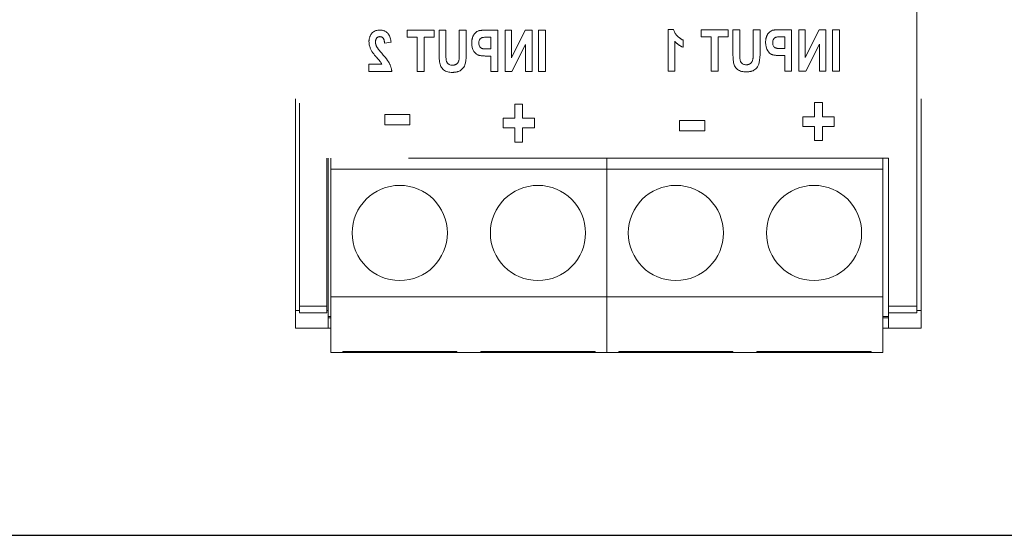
# Model space of a CAD drawing. Extents: x 0 to 4084, y 0 to 2754.
# Tile 14 of 34: x 1956 to 2021, y 2210 to 2244. Entities that reach past the tile are written whole.
import ezdxf

# ---------------------------------------------------------------- set-up
doc = ezdxf.new("R2010")
doc.units = 0
doc.header["$LTSCALE"] = 5
doc.header["$MEASUREMENT"] = 0
doc.linetypes.add('DASHED2', pattern=[9.525, 6.35, -3.175])
doc.layers.add('01-DRAW', color=7, linetype='CONTINUOUS')
doc.layers.add('Visible (ISO)', color=7, linetype='CONTINUOUS', lineweight=50)
doc.layers.add('Visible Narrow (ISO)', color=7, linetype='CONTINUOUS', lineweight=35)

msp = doc.modelspace()

# ---------------------------------------------------------------- linework, layer by layer
at = {"layer": '01-DRAW', "linetype": 'Continuous'}
msp.add_line((1756.145, 2210), (2238, 2210), dxfattribs=at)
at = {"layer": 'Visible (ISO)', "linetype": 'DASHED2', "lineweight": 18}
for p, q in [((1974.538, 2334.135), (1974.538, 2224.891)), ((2015.938, 2334.135), (2015.938, 2224.891)), ((1974.808, 2333.85), (1974.808, 2225.175)), ((2015.668, 2225.175), (2015.668, 2333.85)), ((1981.931, 2243.435), (1981.931, 2242.971)), ((1981.931, 2243.435), (1983.72, 2243.435)), ((1983.72, 2242.971), (1983.72, 2243.435)), ((1984.039, 2243.435), (1984.039, 2241.993)), ((1984.039, 2243.435), (1984.492, 2243.435)), ((1984.492, 2241.916), (1984.492, 2243.435)), ((1985.38, 2243.435), (1985.38, 2241.948)), ((1985.38, 2243.435), (1985.834, 2243.435)), ((1985.834, 2241.971), (1985.834, 2243.435)), ((1987.197, 2243.435), (1987.926, 2243.435)), ((1987.926, 2240.69), (1987.926, 2243.435)), ((1988.406, 2243.435), (1988.406, 2240.69)), ((1988.406, 2243.435), (1988.829, 2243.435)), ((1988.829, 2241.601), (1988.829, 2243.435)), ((1989.749, 2243.435), (1988.829, 2241.601)), ((1989.749, 2243.435), (1990.192, 2243.435)), ((1990.192, 2240.69), (1990.192, 2243.435)), ((1990.631, 2243.435), (1990.631, 2240.69)), ((1990.631, 2243.435), (1991.084, 2243.435)), ((1991.084, 2240.69), (1991.084, 2243.435)), ((1999.203, 2243.474), (1999.203, 2240.721)), ((1999.203, 2243.474), (1999.552, 2243.474)), ((2001.379, 2243.466), (2001.379, 2243.002)), ((2001.379, 2243.466), (2003.167, 2243.466)), ((2003.167, 2243.002), (2003.167, 2243.466)), ((2003.486, 2243.466), (2003.486, 2242.024)), ((2003.486, 2243.466), (2003.94, 2243.466)), ((2003.94, 2241.947), (2003.94, 2243.466)), ((2004.828, 2243.466), (2004.828, 2241.979)), ((2004.828, 2243.466), (2005.281, 2243.466)), ((2005.281, 2242.002), (2005.281, 2243.466)), ((2006.644, 2243.466), (2007.374, 2243.466)), ((2007.374, 2240.721), (2007.374, 2243.466)), ((2007.853, 2243.466), (2008.277, 2243.466)), ((2007.853, 2243.466), (2007.853, 2240.721)), ((2009.197, 2243.466), (2008.277, 2241.632)), ((2008.277, 2241.632), (2008.277, 2243.466)), ((2009.197, 2243.466), (2009.64, 2243.466)), ((2009.64, 2240.721), (2009.64, 2243.466)), ((2010.078, 2243.466), (2010.532, 2243.466)), ((2010.078, 2243.466), (2010.078, 2240.721)), ((2010.532, 2240.721), (2010.532, 2243.466)), ((1982.599, 2242.971), (1981.931, 2242.971)), ((1982.599, 2242.971), (1982.599, 2240.69)), ((1983.72, 2242.971), (1983.053, 2242.971)), ((1983.053, 2240.69), (1983.053, 2242.971)), ((1987.473, 2242.971), (1987.252, 2242.971)), ((1987.473, 2242.971), (1987.473, 2242.19)), ((2000.191, 2242.306), (2000.191, 2242.783)), ((2002.046, 2243.002), (2001.379, 2243.002)), ((2002.046, 2243.002), (2002.046, 2240.721)), ((2003.167, 2243.002), (2002.5, 2243.002)), ((2002.5, 2240.721), (2002.5, 2243.002)), ((2006.92, 2243.002), (2006.7, 2243.002)), ((2006.92, 2243.002), (2006.92, 2242.221)), ((1980.434, 2242.579), (1980.862, 2242.633)), ((1987.223, 2242.19), (1987.473, 2242.19)), ((1988.864, 2240.69), (1989.769, 2242.481)), ((1989.769, 2242.481), (1989.769, 2240.69)), ((1999.633, 2240.721), (1999.633, 2242.704)), ((2006.67, 2242.221), (2006.92, 2242.221)), ((2008.311, 2240.721), (2009.216, 2242.512)), ((2009.216, 2242.512), (2009.216, 2240.721)), ((1987.473, 2241.725), (1987.175, 2241.725)), ((1987.473, 2241.725), (1987.473, 2240.69)), ((2006.92, 2241.756), (2006.623, 2241.756)), ((2006.92, 2241.756), (2006.92, 2240.721)), ((1979.403, 2241.178), (1979.403, 2240.69)), ((1979.403, 2241.178), (1980.258, 2241.178)), ((1980.913, 2240.69), (1979.403, 2240.69)), ((1983.053, 2240.69), (1982.599, 2240.69)), ((1987.926, 2240.69), (1987.473, 2240.69)), ((1988.864, 2240.69), (1988.406, 2240.69)), ((1990.192, 2240.69), (1989.769, 2240.69)), ((1991.084, 2240.69), (1990.631, 2240.69)), ((1999.633, 2240.721), (1999.203, 2240.721)), ((2002.5, 2240.721), (2002.046, 2240.721)), ((2007.374, 2240.721), (2006.92, 2240.721)), ((2008.311, 2240.721), (2007.853, 2240.721)), ((2009.64, 2240.721), (2009.216, 2240.721)), ((2010.532, 2240.721), (2010.078, 2240.721)), ((1989.054, 2238.544), (1989.054, 2237.609)), ((1989.054, 2238.544), (1989.571, 2238.544)), ((1989.571, 2237.609), (1989.571, 2238.544)), ((2008.894, 2238.64), (2008.894, 2237.706)), ((2008.894, 2238.64), (2009.41, 2238.64)), ((2009.41, 2237.706), (2009.41, 2238.64)), ((1980.448, 2237.85), (1980.448, 2237.16)), ((1980.448, 2237.85), (1982.115, 2237.85)), ((1982.115, 2237.16), (1982.115, 2237.85)), ((1988.277, 2237.609), (1988.277, 2236.964)), ((1988.277, 2237.609), (1989.054, 2237.609)), ((1989.571, 2237.609), (1990.345, 2237.609)), ((1990.345, 2236.964), (1990.345, 2237.609)), ((2008.117, 2237.706), (2008.117, 2237.06)), ((2008.117, 2237.706), (2008.894, 2237.706)), ((2009.41, 2237.706), (2010.185, 2237.706)), ((2010.185, 2237.06), (2010.185, 2237.706)), ((1982.115, 2237.16), (1980.448, 2237.16)), ((1989.054, 2236.964), (1988.277, 2236.964)), ((1989.054, 2236.964), (1989.054, 2236.03)), ((1990.345, 2236.964), (1989.571, 2236.964)), ((1989.571, 2236.03), (1989.571, 2236.964)), ((1999.962, 2237.466), (1999.962, 2236.776)), ((1999.962, 2237.466), (2001.629, 2237.466)), ((2001.629, 2236.776), (2001.629, 2237.466)), ((2008.894, 2237.06), (2008.117, 2237.06)), ((2008.894, 2237.06), (2008.894, 2236.126)), ((2010.185, 2237.06), (2009.41, 2237.06)), ((2009.41, 2236.126), (2009.41, 2237.06)), ((2001.629, 2236.776), (1999.962, 2236.776)), ((1989.571, 2236.03), (1989.054, 2236.03)), ((2009.41, 2236.126), (2008.894, 2236.126)), ((2013.778, 2234.967), (1976.608, 2234.967)), ((1976.608, 2225.175), (1976.608, 2234.967)), ((1976.698, 2224.891), (1976.698, 2234.963)), ((2013.778, 2234.963), (1976.698, 2234.963)), ((1976.878, 2234.243), (1976.878, 2234.963)), ((1995.148, 2234.243), (1995.148, 2234.963)), ((1995.148, 2234.963), (1995.148, 2234.243)), ((2013.418, 2234.963), (2013.418, 2234.243)), ((2013.778, 2234.967), (2013.778, 2225.175)), ((1976.878, 2225.783), (1976.878, 2234.243)), ((1976.878, 2234.243), (1995.148, 2234.243)), ((1995.148, 2225.783), (1995.148, 2234.243)), ((1995.148, 2234.243), (2013.418, 2234.243)), ((1995.148, 2234.243), (1995.148, 2225.783)), ((2013.418, 2234.243), (2013.418, 2225.783)), ((1976.878, 2222.093), (1976.878, 2225.783)), ((1976.878, 2225.783), (1995.148, 2225.783)), ((1995.148, 2222.093), (1995.148, 2225.783)), ((1995.148, 2225.783), (2013.418, 2225.783)), ((1995.148, 2225.783), (1995.148, 2222.093)), ((2013.418, 2225.783), (2013.418, 2222.093)), ((1974.538, 2224.891), (1974.538, 2223.713)), ((1974.808, 2224.725), (1974.808, 2225.175)), ((1974.808, 2224.725), (1976.608, 2224.725)), ((1976.608, 2225.175), (1976.608, 2224.725)), ((1976.698, 2223.713), (1976.698, 2224.891)), ((2013.778, 2224.725), (2013.778, 2225.175)), ((2013.778, 2224.725), (2013.778, 2223.713)), ((2013.778, 2224.725), (2015.668, 2224.725)), ((2015.668, 2225.175), (2015.668, 2224.725)), ((2015.938, 2224.891), (2015.938, 2223.713)), ((1976.698, 2224.478), (1976.878, 2224.478)), ((1976.878, 2224.388), (1976.698, 2224.388)), ((2013.418, 2224.478), (2013.778, 2224.478)), ((2013.778, 2224.388), (2013.418, 2224.388)), ((1976.698, 2223.713), (1974.538, 2223.713)), ((1976.698, 2223.713), (1976.878, 2223.713)), ((2013.418, 2223.713), (2013.778, 2223.713)), ((2015.938, 2223.713), (2013.778, 2223.713)), ((1976.878, 2222.093), (1977.661, 2222.093)), ((1977.661, 2222.174), (1977.661, 2222.093)), ((1985.221, 2222.174), (1977.661, 2222.174)), ((1977.661, 2222.093), (1985.221, 2222.093)), ((1985.221, 2222.093), (1985.221, 2222.174)), ((1985.221, 2222.093), (1986.805, 2222.093)), ((1986.805, 2222.174), (1986.805, 2222.093)), ((1994.365, 2222.174), (1986.805, 2222.174)), ((1986.805, 2222.093), (1994.365, 2222.093)), ((1994.365, 2222.093), (1994.365, 2222.174)), ((1994.365, 2222.093), (1995.148, 2222.093)), ((1995.148, 2222.093), (1995.931, 2222.093)), ((1995.931, 2222.174), (1995.931, 2222.093)), ((2003.491, 2222.174), (1995.931, 2222.174)), ((1995.931, 2222.093), (2003.491, 2222.093)), ((2003.491, 2222.093), (2003.491, 2222.174)), ((2003.491, 2222.093), (2005.075, 2222.093)), ((2005.075, 2222.174), (2005.075, 2222.093)), ((2012.635, 2222.174), (2005.075, 2222.174)), ((2005.075, 2222.093), (2012.635, 2222.093)), ((2012.635, 2222.093), (2012.635, 2222.174)), ((2012.635, 2222.093), (2013.418, 2222.093))]:
    msp.add_line(p, q, dxfattribs=at)
at = {"layer": 'Visible (ISO)', "linetype": 'DASHED2', "lineweight": 18, "flags": 128}
for points in [[(1979.403, 2242.686), (1979.403, 2242.723), (1979.405, 2242.76), (1979.409, 2242.796), (1979.414, 2242.832), (1979.421, 2242.869), (1979.429, 2242.905), (1979.439, 2242.94), (1979.45, 2242.975), (1979.463, 2243.009), (1979.478, 2243.043), (1979.494, 2243.076), (1979.512, 2243.109), (1979.535, 2243.148), (1979.566, 2243.192), (1979.602, 2243.238), (1979.646, 2243.283), (1979.694, 2243.323), (1979.747, 2243.357), (1979.803, 2243.385), (1979.863, 2243.407), (1979.924, 2243.424), (1979.987, 2243.435), (1980.051, 2243.441), (1980.115, 2243.443)], [(1980.115, 2243.443), (1980.155, 2243.443), (1980.195, 2243.44), (1980.235, 2243.436), (1980.274, 2243.43), (1980.313, 2243.422), (1980.351, 2243.412), (1980.389, 2243.4), (1980.426, 2243.386), (1980.462, 2243.369), (1980.497, 2243.351), (1980.53, 2243.33), (1980.562, 2243.307), (1980.593, 2243.282), (1980.622, 2243.255), (1980.654, 2243.222), (1980.686, 2243.181), (1980.72, 2243.131), (1980.752, 2243.072), (1980.782, 2243.003), (1980.806, 2242.932), (1980.826, 2242.858), (1980.842, 2242.783), (1980.853, 2242.707), (1980.862, 2242.633)], [(1986.662, 2243.396), (1986.676, 2243.4), (1986.691, 2243.404), (1986.708, 2243.407), (1986.726, 2243.411), (1986.744, 2243.413), (1986.764, 2243.416), (1986.785, 2243.419), (1986.806, 2243.421), (1986.828, 2243.423), (1986.851, 2243.425), (1986.875, 2243.426), (1986.899, 2243.428), (1986.923, 2243.429), (1986.948, 2243.43), (1986.973, 2243.431), (1986.999, 2243.432), (1987.024, 2243.433), (1987.049, 2243.433), (1987.075, 2243.434), (1987.1, 2243.434), (1987.125, 2243.435), (1987.149, 2243.435), (1987.173, 2243.435), (1987.197, 2243.435)], [(1999.552, 2243.474), (1999.57, 2243.421), (1999.59, 2243.37), (1999.614, 2243.319), (1999.641, 2243.27), (1999.67, 2243.223), (1999.702, 2243.177), (1999.736, 2243.134), (1999.77, 2243.094), (1999.803, 2243.059), (1999.836, 2243.027), (1999.866, 2242.998), (1999.894, 2242.974), (1999.919, 2242.953), (1999.941, 2242.935), (1999.964, 2242.917), (1999.988, 2242.9), (2000.012, 2242.882), (2000.036, 2242.866), (2000.061, 2242.85), (2000.086, 2242.835), (2000.112, 2242.821), (2000.138, 2242.807), (2000.165, 2242.795), (2000.191, 2242.783)], [(2006.109, 2243.427), (2006.123, 2243.431), (2006.139, 2243.435), (2006.155, 2243.438), (2006.173, 2243.441), (2006.192, 2243.444), (2006.211, 2243.447), (2006.232, 2243.449), (2006.254, 2243.452), (2006.276, 2243.454), (2006.299, 2243.456), (2006.322, 2243.457), (2006.346, 2243.459), (2006.371, 2243.46), (2006.395, 2243.461), (2006.421, 2243.462), (2006.446, 2243.463), (2006.471, 2243.464), (2006.497, 2243.464), (2006.522, 2243.465), (2006.547, 2243.465), (2006.572, 2243.465), (2006.597, 2243.466), (2006.621, 2243.466), (2006.644, 2243.466)], [(1980.126, 2243.007), (1980.109, 2243.007), (1980.092, 2243.005), (1980.076, 2243.003), (1980.06, 2243), (1980.043, 2242.997), (1980.028, 2242.992), (1980.012, 2242.986), (1979.997, 2242.979), (1979.982, 2242.971), (1979.969, 2242.962), (1979.955, 2242.953), (1979.943, 2242.943), (1979.931, 2242.932), (1979.919, 2242.92), (1979.907, 2242.905), (1979.894, 2242.887), (1979.881, 2242.866), (1979.869, 2242.84), (1979.857, 2242.809), (1979.848, 2242.777), (1979.842, 2242.744), (1979.838, 2242.71), (1979.835, 2242.677), (1979.835, 2242.643)], [(1980.434, 2242.579), (1980.432, 2242.608), (1980.43, 2242.636), (1980.426, 2242.664), (1980.422, 2242.691), (1980.418, 2242.718), (1980.412, 2242.744), (1980.406, 2242.769), (1980.399, 2242.793), (1980.39, 2242.816), (1980.381, 2242.838), (1980.371, 2242.859), (1980.36, 2242.879), (1980.347, 2242.899), (1980.333, 2242.917), (1980.317, 2242.934), (1980.3, 2242.95), (1980.281, 2242.964), (1980.261, 2242.976), (1980.24, 2242.986), (1980.218, 2242.994), (1980.196, 2243), (1980.173, 2243.004), (1980.149, 2243.006), (1980.126, 2243.007)], [(1986.202, 2242.588), (1986.202, 2242.621), (1986.203, 2242.654), (1986.205, 2242.688), (1986.208, 2242.721), (1986.211, 2242.755), (1986.216, 2242.788), (1986.221, 2242.821), (1986.227, 2242.854), (1986.234, 2242.886), (1986.243, 2242.918), (1986.252, 2242.95), (1986.263, 2242.982), (1986.275, 2243.013), (1986.288, 2243.043), (1986.303, 2243.073), (1986.319, 2243.102), (1986.339, 2243.135), (1986.366, 2243.174), (1986.4, 2243.218), (1986.442, 2243.262), (1986.49, 2243.305), (1986.544, 2243.342), (1986.601, 2243.373), (1986.662, 2243.396)], [(1987.252, 2242.971), (1987.188, 2242.97), (1987.121, 2242.969), (1987.053, 2242.965), (1986.989, 2242.96), (1986.938, 2242.953), (1986.902, 2242.946), (1986.877, 2242.938), (1986.859, 2242.931), (1986.843, 2242.923), (1986.828, 2242.914), (1986.814, 2242.904), (1986.8, 2242.893), (1986.787, 2242.882), (1986.775, 2242.869), (1986.761, 2242.855), (1986.746, 2242.836), (1986.731, 2242.813), (1986.715, 2242.786), (1986.701, 2242.755), (1986.689, 2242.722), (1986.681, 2242.687), (1986.675, 2242.652), (1986.672, 2242.617), (1986.671, 2242.581)], [(2005.649, 2242.619), (2005.65, 2242.652), (2005.651, 2242.685), (2005.653, 2242.719), (2005.655, 2242.752), (2005.659, 2242.785), (2005.663, 2242.819), (2005.668, 2242.852), (2005.675, 2242.885), (2005.682, 2242.917), (2005.69, 2242.949), (2005.7, 2242.981), (2005.71, 2243.013), (2005.722, 2243.043), (2005.736, 2243.074), (2005.75, 2243.104), (2005.766, 2243.133), (2005.786, 2243.166), (2005.813, 2243.205), (2005.848, 2243.248), (2005.889, 2243.293), (2005.938, 2243.336), (2005.991, 2243.373), (2006.048, 2243.403), (2006.109, 2243.427)], [(2006.7, 2243.002), (2006.636, 2243.001), (2006.568, 2242.999), (2006.501, 2242.996), (2006.437, 2242.991), (2006.386, 2242.984), (2006.349, 2242.977), (2006.324, 2242.969), (2006.306, 2242.962), (2006.291, 2242.954), (2006.276, 2242.945), (2006.261, 2242.935), (2006.248, 2242.924), (2006.234, 2242.913), (2006.222, 2242.9), (2006.209, 2242.885), (2006.194, 2242.867), (2006.178, 2242.844), (2006.163, 2242.817), (2006.149, 2242.786), (2006.137, 2242.753), (2006.128, 2242.718), (2006.122, 2242.683), (2006.119, 2242.648), (2006.118, 2242.612)], [(1979.907, 2241.633), (1979.881, 2241.663), (1979.853, 2241.695), (1979.826, 2241.726), (1979.798, 2241.759), (1979.771, 2241.792), (1979.743, 2241.826), (1979.717, 2241.86), (1979.691, 2241.893), (1979.666, 2241.927), (1979.642, 2241.96), (1979.62, 2241.993), (1979.598, 2242.028), (1979.576, 2242.065), (1979.554, 2242.104), (1979.532, 2242.146), (1979.511, 2242.191), (1979.49, 2242.24), (1979.47, 2242.293), (1979.452, 2242.349), (1979.435, 2242.409), (1979.422, 2242.472), (1979.411, 2242.54), (1979.405, 2242.611), (1979.403, 2242.686)], [(1979.835, 2242.643), (1979.835, 2242.629), (1979.835, 2242.614), (1979.836, 2242.599), (1979.838, 2242.585), (1979.839, 2242.57), (1979.841, 2242.556), (1979.844, 2242.542), (1979.846, 2242.527), (1979.849, 2242.513), (1979.853, 2242.499), (1979.856, 2242.485), (1979.861, 2242.471), (1979.865, 2242.457), (1979.87, 2242.443), (1979.874, 2242.429), (1979.88, 2242.415), (1979.885, 2242.402), (1979.891, 2242.388), (1979.897, 2242.375), (1979.903, 2242.361), (1979.91, 2242.348), (1979.917, 2242.335), (1979.924, 2242.322), (1979.931, 2242.31)], [(1979.931, 2242.31), (1979.941, 2242.293), (1979.952, 2242.276), (1979.965, 2242.258), (1979.978, 2242.239), (1979.992, 2242.22), (1980.007, 2242.201), (1980.021, 2242.182), (1980.036, 2242.163), (1980.051, 2242.145), (1980.065, 2242.127), (1980.08, 2242.109), (1980.095, 2242.091), (1980.11, 2242.072), (1980.125, 2242.053), (1980.141, 2242.035), (1980.157, 2242.016), (1980.173, 2241.997), (1980.189, 2241.978), (1980.205, 2241.96), (1980.221, 2241.942), (1980.236, 2241.923), (1980.252, 2241.906), (1980.267, 2241.888), (1980.282, 2241.871)], [(1987.175, 2241.725), (1987.137, 2241.726), (1987.098, 2241.726), (1987.058, 2241.727), (1987.017, 2241.729), (1986.976, 2241.731), (1986.936, 2241.734), (1986.895, 2241.737), (1986.856, 2241.742), (1986.817, 2241.747), (1986.779, 2241.753), (1986.741, 2241.76), (1986.705, 2241.768), (1986.669, 2241.778), (1986.635, 2241.79), (1986.603, 2241.803), (1986.567, 2241.821), (1986.522, 2241.849), (1986.469, 2241.891), (1986.412, 2241.949), (1986.347, 2242.035), (1986.283, 2242.152), (1986.235, 2242.292), (1986.21, 2242.439), (1986.202, 2242.588)], [(1986.671, 2242.581), (1986.675, 2242.509), (1986.69, 2242.439), (1986.712, 2242.382), (1986.735, 2242.343), (1986.758, 2242.312), (1986.783, 2242.285), (1986.813, 2242.26), (1986.843, 2242.241), (1986.871, 2242.228), (1986.895, 2242.219), (1986.914, 2242.214), (1986.932, 2242.21), (1986.95, 2242.206), (1986.97, 2242.203), (1986.991, 2242.2), (1987.013, 2242.198), (1987.036, 2242.196), (1987.06, 2242.194), (1987.086, 2242.193), (1987.111, 2242.192), (1987.138, 2242.191), (1987.166, 2242.19), (1987.194, 2242.19), (1987.223, 2242.19)], [(2000.191, 2242.306), (2000.165, 2242.317), (2000.138, 2242.329), (2000.112, 2242.341), (2000.086, 2242.353), (2000.06, 2242.366), (2000.035, 2242.38), (2000.01, 2242.394), (1999.985, 2242.409), (1999.96, 2242.424), (1999.936, 2242.439), (1999.912, 2242.456), (1999.889, 2242.472), (1999.865, 2242.489), (1999.842, 2242.507), (1999.82, 2242.525), (1999.798, 2242.543), (1999.776, 2242.562), (1999.754, 2242.581), (1999.733, 2242.601), (1999.712, 2242.621), (1999.692, 2242.641), (1999.672, 2242.662), (1999.652, 2242.683), (1999.633, 2242.704)], [(2006.623, 2241.756), (2006.584, 2241.756), (2006.545, 2241.757), (2006.505, 2241.758), (2006.464, 2241.76), (2006.424, 2241.762), (2006.383, 2241.765), (2006.343, 2241.768), (2006.303, 2241.773), (2006.264, 2241.778), (2006.226, 2241.784), (2006.189, 2241.791), (2006.152, 2241.799), (2006.116, 2241.809), (2006.082, 2241.821), (2006.05, 2241.834), (2006.015, 2241.852), (2005.969, 2241.88), (2005.916, 2241.922), (2005.859, 2241.98), (2005.794, 2242.066), (2005.73, 2242.183), (2005.683, 2242.323), (2005.657, 2242.47), (2005.649, 2242.619)], [(2006.118, 2242.612), (2006.122, 2242.54), (2006.137, 2242.469), (2006.16, 2242.413), (2006.182, 2242.374), (2006.205, 2242.343), (2006.231, 2242.315), (2006.26, 2242.291), (2006.29, 2242.272), (2006.318, 2242.258), (2006.342, 2242.25), (2006.362, 2242.245), (2006.379, 2242.241), (2006.398, 2242.237), (2006.417, 2242.234), (2006.438, 2242.231), (2006.461, 2242.229), (2006.484, 2242.227), (2006.508, 2242.225), (2006.533, 2242.224), (2006.559, 2242.223), (2006.586, 2242.222), (2006.613, 2242.221), (2006.641, 2242.221), (2006.67, 2242.221)], [(1980.258, 2241.178), (1980.235, 2241.223), (1980.212, 2241.261), (1980.191, 2241.293), (1980.176, 2241.315), (1980.167, 2241.327), (1980.159, 2241.338), (1980.149, 2241.35), (1980.139, 2241.363), (1980.128, 2241.377), (1980.115, 2241.392), (1980.103, 2241.407), (1980.089, 2241.424), (1980.075, 2241.44), (1980.061, 2241.457), (1980.046, 2241.475), (1980.03, 2241.493), (1980.015, 2241.511), (1979.999, 2241.529), (1979.984, 2241.547), (1979.968, 2241.565), (1979.952, 2241.582), (1979.937, 2241.6), (1979.922, 2241.617), (1979.907, 2241.633)], [(1980.282, 2241.871), (1980.374, 2241.765), (1980.464, 2241.656), (1980.552, 2241.545), (1980.629, 2241.438), (1980.687, 2241.351), (1980.728, 2241.284), (1980.755, 2241.235), (1980.771, 2241.202), (1980.786, 2241.172), (1980.799, 2241.141), (1980.812, 2241.11), (1980.825, 2241.079), (1980.836, 2241.048), (1980.847, 2241.016), (1980.857, 2240.984), (1980.866, 2240.953), (1980.875, 2240.92), (1980.882, 2240.888), (1980.889, 2240.856), (1980.896, 2240.823), (1980.901, 2240.79), (1980.906, 2240.757), (1980.91, 2240.723), (1980.913, 2240.69)], [(1984.91, 2240.643), (1984.834, 2240.645), (1984.759, 2240.651), (1984.684, 2240.662), (1984.611, 2240.679), (1984.54, 2240.702), (1984.471, 2240.731), (1984.406, 2240.767), (1984.344, 2240.81), (1984.287, 2240.86), (1984.236, 2240.915), (1984.191, 2240.975), (1984.155, 2241.038), (1984.125, 2241.105), (1984.103, 2241.175), (1984.086, 2241.252), (1984.072, 2241.341), (1984.061, 2241.437), (1984.053, 2241.536), (1984.047, 2241.635), (1984.043, 2241.731), (1984.041, 2241.818), (1984.04, 2241.893), (1984.039, 2241.953), (1984.039, 2241.993)], [(1984.492, 2241.916), (1984.493, 2241.862), (1984.493, 2241.805), (1984.494, 2241.746), (1984.496, 2241.686), (1984.499, 2241.626), (1984.502, 2241.569), (1984.507, 2241.515), (1984.512, 2241.468), (1984.518, 2241.428), (1984.526, 2241.393), (1984.535, 2241.363), (1984.545, 2241.336), (1984.557, 2241.311), (1984.57, 2241.287), (1984.586, 2241.264), (1984.603, 2241.242), (1984.622, 2241.222), (1984.645, 2241.201), (1984.676, 2241.179), (1984.715, 2241.157), (1984.763, 2241.138), (1984.815, 2241.125), (1984.867, 2241.118), (1984.92, 2241.116)], [(1985.834, 2241.971), (1985.832, 2241.792), (1985.824, 2241.606), (1985.809, 2241.424), (1985.785, 2241.268), (1985.754, 2241.152), (1985.718, 2241.062), (1985.674, 2240.983), (1985.621, 2240.911), (1985.558, 2240.846), (1985.491, 2240.791), (1985.427, 2240.751), (1985.371, 2240.723), (1985.325, 2240.705), (1985.289, 2240.692), (1985.253, 2240.682), (1985.216, 2240.673), (1985.178, 2240.665), (1985.14, 2240.659), (1985.101, 2240.654), (1985.063, 2240.649), (1985.024, 2240.646), (1984.986, 2240.644), (1984.948, 2240.643), (1984.91, 2240.643)], [(1984.92, 2241.116), (1984.941, 2241.116), (1984.961, 2241.117), (1984.982, 2241.119), (1985.002, 2241.121), (1985.023, 2241.124), (1985.043, 2241.128), (1985.063, 2241.133), (1985.082, 2241.139), (1985.102, 2241.145), (1985.121, 2241.153), (1985.139, 2241.161), (1985.157, 2241.171), (1985.174, 2241.181), (1985.191, 2241.192), (1985.209, 2241.206), (1985.229, 2241.223), (1985.251, 2241.245), (1985.273, 2241.272), (1985.295, 2241.304), (1985.315, 2241.34), (1985.331, 2241.378), (1985.345, 2241.416), (1985.355, 2241.456), (1985.363, 2241.496)], [(1985.363, 2241.496), (1985.365, 2241.512), (1985.367, 2241.528), (1985.369, 2241.546), (1985.371, 2241.564), (1985.372, 2241.583), (1985.373, 2241.603), (1985.374, 2241.622), (1985.375, 2241.641), (1985.376, 2241.66), (1985.377, 2241.678), (1985.377, 2241.697), (1985.378, 2241.716), (1985.378, 2241.735), (1985.379, 2241.755), (1985.379, 2241.774), (1985.379, 2241.794), (1985.38, 2241.814), (1985.38, 2241.834), (1985.38, 2241.853), (1985.38, 2241.873), (1985.38, 2241.892), (1985.38, 2241.911), (1985.38, 2241.93), (1985.38, 2241.948)], [(2004.357, 2240.674), (2004.282, 2240.676), (2004.206, 2240.682), (2004.132, 2240.693), (2004.058, 2240.71), (2003.987, 2240.732), (2003.918, 2240.762), (2003.853, 2240.798), (2003.791, 2240.841), (2003.734, 2240.891), (2003.683, 2240.946), (2003.639, 2241.006), (2003.602, 2241.069), (2003.573, 2241.136), (2003.55, 2241.206), (2003.533, 2241.283), (2003.519, 2241.372), (2003.509, 2241.468), (2003.501, 2241.567), (2003.495, 2241.666), (2003.491, 2241.762), (2003.488, 2241.849), (2003.487, 2241.924), (2003.486, 2241.984), (2003.486, 2242.024)], [(2003.94, 2241.947), (2003.94, 2241.893), (2003.941, 2241.836), (2003.942, 2241.777), (2003.943, 2241.717), (2003.946, 2241.657), (2003.949, 2241.6), (2003.954, 2241.546), (2003.959, 2241.499), (2003.966, 2241.459), (2003.973, 2241.424), (2003.982, 2241.394), (2003.992, 2241.367), (2004.004, 2241.342), (2004.018, 2241.317), (2004.033, 2241.294), (2004.05, 2241.273), (2004.07, 2241.253), (2004.093, 2241.232), (2004.123, 2241.209), (2004.163, 2241.188), (2004.211, 2241.169), (2004.262, 2241.156), (2004.315, 2241.149), (2004.368, 2241.147)], [(2005.281, 2242.002), (2005.279, 2241.823), (2005.272, 2241.636), (2005.256, 2241.455), (2005.232, 2241.299), (2005.202, 2241.183), (2005.165, 2241.093), (2005.121, 2241.014), (2005.068, 2240.942), (2005.006, 2240.876), (2004.938, 2240.822), (2004.874, 2240.782), (2004.818, 2240.754), (2004.773, 2240.735), (2004.737, 2240.723), (2004.7, 2240.713), (2004.663, 2240.704), (2004.625, 2240.696), (2004.587, 2240.69), (2004.549, 2240.684), (2004.51, 2240.68), (2004.472, 2240.677), (2004.433, 2240.675), (2004.395, 2240.674), (2004.357, 2240.674)], [(2004.368, 2241.147), (2004.388, 2241.147), (2004.409, 2241.148), (2004.429, 2241.149), (2004.45, 2241.152), (2004.47, 2241.155), (2004.49, 2241.159), (2004.51, 2241.164), (2004.53, 2241.17), (2004.549, 2241.176), (2004.568, 2241.184), (2004.586, 2241.192), (2004.604, 2241.201), (2004.622, 2241.212), (2004.638, 2241.223), (2004.656, 2241.237), (2004.676, 2241.254), (2004.698, 2241.276), (2004.72, 2241.303), (2004.742, 2241.335), (2004.762, 2241.371), (2004.779, 2241.408), (2004.792, 2241.447), (2004.803, 2241.487), (2004.811, 2241.527)], [(2004.811, 2241.527), (2004.813, 2241.542), (2004.815, 2241.559), (2004.817, 2241.577), (2004.818, 2241.595), (2004.82, 2241.614), (2004.821, 2241.634), (2004.822, 2241.653), (2004.823, 2241.672), (2004.823, 2241.691), (2004.824, 2241.709), (2004.825, 2241.728), (2004.825, 2241.747), (2004.826, 2241.766), (2004.826, 2241.786), (2004.826, 2241.805), (2004.827, 2241.825), (2004.827, 2241.845), (2004.827, 2241.864), (2004.827, 2241.884), (2004.828, 2241.904), (2004.828, 2241.923), (2004.828, 2241.942), (2004.828, 2241.961), (2004.828, 2241.979)]]:
    msp.add_lwpolyline(points, dxfattribs=at)
at = {"layer": 'Visible (ISO)', "linetype": 'DASHED2', "lineweight": 18}
for centre in [(1981.441, 2230.013), (1990.585, 2230.013), (1999.711, 2230.013), (2008.855, 2230.013)]:
    msp.add_circle(centre, 3.15, dxfattribs=at)
at = {"layer": 'Visible Narrow (ISO)', "linetype": 'DASHED2', "lineweight": 18}
for p, q in [((1974.808, 2224.891), (1974.538, 2224.891)), ((1974.808, 2225.175), (1976.608, 2225.175)), ((1976.698, 2224.891), (1976.608, 2224.891)), ((2013.778, 2225.175), (2015.668, 2225.175)), ((2015.938, 2224.891), (2015.668, 2224.891))]:
    msp.add_line(p, q, dxfattribs=at)

doc.saveas('drawing.dxf')
